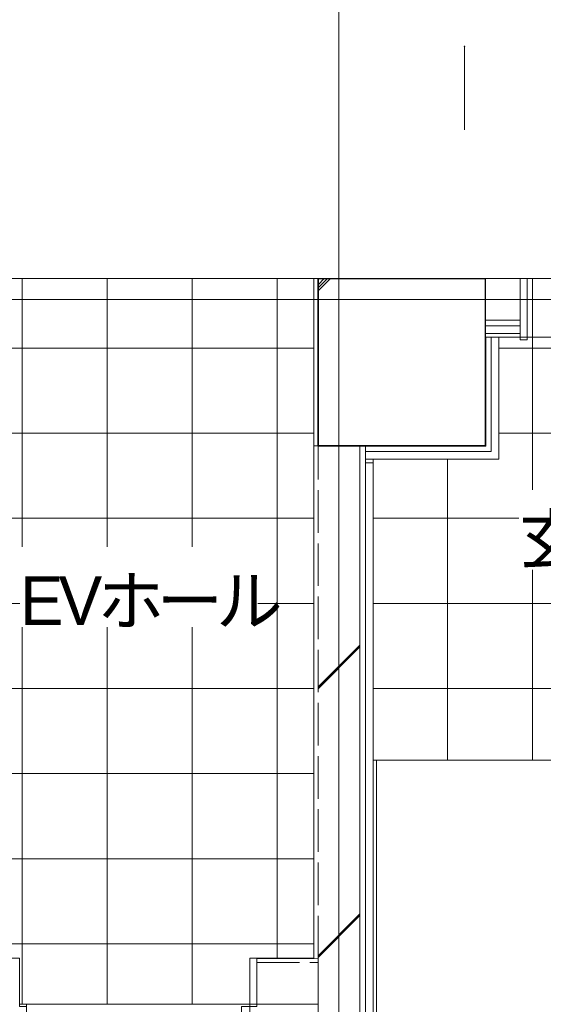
# Model space of a CAD drawing. Header units: millimetres. Extents: x -38341 to 3709, y -10682 to 48718.
# Tile 70 of 118: x -10371 to -8496, y 41541 to 45068. Entities that reach past the tile are written whole.
import ezdxf

# ---------------------------------------------------------------- set-up
doc = ezdxf.new("R2010")
doc.units = ezdxf.units.MM
doc.header["$LTSCALE"] = 50
for name, pattern in [('ISO-02 破線', [3.81, 3.048, -0.762]), ('ISO-07 点線', [0.889, 0.127, -0.762]), ('ISO-08 一点鎖線', [9.144, 6.096, -0.762, 1.524, -0.762])]:
    doc.linetypes.add(name, pattern=pattern)
doc.layers.add('00ライン-グリッド-線', color=13, linetype='ISO-08 一点鎖線', lineweight=5, true_color=0xff5454)
for name, color, linetype, lineweight in [('02モデリング-01スペース-2名前', 7, 'Continuous', 5), ('02モデリング-03スラブ', 7, 'Continuous', 5), ('02モデリング-03スラブ-仕上げ', 7, 'Continuous', 5), ('02モデリング-03スラブ-仕上げ_ハッチング', 7, 'Continuous', 5), ('02モデリング-03スラブ_ハッチング', 7, 'Continuous', 5), ('02モデリング-04壁-外部', 7, 'Continuous', 5), ('02モデリング-04壁-外部_ハッチング', 7, 'Continuous', 5), ('02モデリング-07建具-鋼製', 7, 'Continuous', 5), ('02モデリング-07建具-鋼製_ハッチング', 7, 'Continuous', 5), ('02モデリング-11柱', 7, 'Continuous', 25), ('02モデリング-11柱_ハッチング', 7, 'Continuous', 5), ('03構成要素-2壁-PB', 7, 'Continuous', 5), ('03構成要素-2壁-PB_ハッチング', 7, 'Continuous', 5), ('一般', 7, 'Continuous', 5), ('一般_ハッチング', 7, 'Continuous', 5)]:
    doc.layers.add(name, color=color, linetype=linetype, lineweight=lineweight)
doc.styles.add('PT Sans Narrow', font='PTSans.ttc')
doc.styles.get("Standard").update_dxf_attribs({"font": 'txt', "bigfont": 'BIGFONT.SHX'})
pattern_1 = [(-45, (32.87, -36.3), (-20726.472, 21689.014), []), (-45, (35.36, -35.36), (-20726.472, 21689.014), []), (-45, (36.9, -33.8), (-20726.472, 21689.014), [])]
pattern_2 = [(45, (36.3, 32.87), (-21689.014, -20726.47), []), (45, (35.36, 35.36), (-21689.014, -20726.47), []), (45, (33.8, 36.9), (-21689.014, -20726.47), [])]
pattern_3 = [(0, (0, 0), (2e-14, -304.8), []), (-90, (0, 0), (304.8, 0), [])]

# ---------------------------------------------------------------- blocks, each defined once
blk = doc.blocks.new('グループ-232')
at = {"color": 255, "linetype": 'Continuous', "lineweight": 5, "transparency": 33554687}
blk.add_wipeout([(6302.5, 6750), (4822.5, 6750), (4822.5, 5682.5), (6489, 5682.5), (6489, 5617.5), (7314, 5617.5), (7314, 5695), (9842.5, 5682.5), (9842.5, 6717.5), (6302.5, 6717.5)], dxfattribs=at).dxf.layer = '02モデリング-03スラブ-仕上げ_ハッチング'
at = {"layer": '02モデリング-03スラブ-仕上げ', "color": 7, "linetype": 'Continuous', "lineweight": 5, "transparency": 33554687, "flags": 128}
blk.add_lwpolyline([(6302.5, 6750), (4822.5, 6750), (4822.5, 5682.5), (6489, 5682.5), (6489, 5617.5), (7314, 5617.5), (7314, 5695), (9842.5, 5682.5), (9842.5, 6717.5), (6302.5, 6717.5)], close=True, dxfattribs=at)
at = {"color": 255, "linetype": 'Continuous', "lineweight": 5, "transparency": 33554687}
blk.add_wipeout([(6302.5, 6750), (4822.5, 6750), (4822.5, 5682.5), (6489, 5682.5), (6489, 5617.5), (7314, 5617.5), (7314, 5695), (9842.5, 5682.5), (9842.5, 6717.5), (6302.5, 6717.5)], dxfattribs=at).dxf.layer = '02モデリング-03スラブ-仕上げ_ハッチング'
at = {"layer": '02モデリング-03スラブ-仕上げ', "color": 7, "linetype": 'Continuous', "lineweight": 5, "transparency": 33554687, "flags": 128}
blk.add_lwpolyline([(6302.5, 6750), (4822.5, 6750), (4822.5, 5682.5), (6489, 5682.5), (6489, 5617.5), (7314, 5617.5), (7314, 5695), (9842.5, 5682.5), (9842.5, 6717.5), (6302.5, 6717.5)], close=True, dxfattribs=at)
at = {"layer": '02モデリング-03スラブ-仕上げ', "color": 0, "flags": 1}
for tag in ['IFC_UUID', 'instanceID']:
    blk.add_attdef(tag, (4822.5, 5617.5), '', height=0.18, dxfattribs=at)
blk = doc.blocks.new('グループ-239')
at = {"layer": '一般', "color": 7, "linetype": 'Continuous', "lineweight": 5, "transparency": 33554687}
for p, q in [((-760, 82.5), (760, 82.5)), ((-760, -82.5), (760, -82.5))]:
    blk.add_line(p, q, dxfattribs=at)
blk = doc.blocks.new('ドア (2D)-5')
at = {"layer": '一般', "color": 7, "transparency": 33554687}
blk.add_blockref('グループ-239', (0, 0), dxfattribs=at)
at = {"layer": '一般', "color": 0, "flags": 1}
for tag in ['記号', 'No.', 'IFC_UUID', 'instanceID']:
    blk.add_attdef(tag, (3090, 8325), '', height=0.18, dxfattribs=at)
blk = doc.blocks.new('グループ-249')
at = {"layer": '02モデリング-07建具-鋼製', "color": 7, "linetype": 'Continuous', "lineweight": 5, "transparency": 33554687}
for p, q in [((-425, 90), (-425, -90)), ((425, 90), (425, -90))]:
    blk.add_line(p, q, dxfattribs=at)
blk = doc.blocks.new('グループ-250')
at = {"color": 255, "linetype": 'Continuous', "lineweight": 5, "transparency": 33554687}
for points in [[(-425, 90), (-400, 90), (-400, -90), (-425, -90)], [(400, 90), (425, 90), (425, -90), (400, -90)]]:
    blk.add_wipeout(points, dxfattribs=at).dxf.layer = '02モデリング-07建具-鋼製_ハッチング'
at = {"layer": '02モデリング-07建具-鋼製', "color": 7, "linetype": 'Continuous', "lineweight": 5, "transparency": 33554687, "flags": 128}
for points in [[(-425, 90), (-400, 90), (-400, -90), (-425, -90)], [(400, 90), (425, 90), (425, -90), (400, -90)]]:
    blk.add_lwpolyline(points, close=True, dxfattribs=at)
blk = doc.blocks.new('グループ-251')
at = {"layer": '02モデリング-07建具-鋼製', "color": 7, "transparency": 33554687}
blk.add_blockref('グループ-249', (0, 0), dxfattribs=at)
blk.add_blockref('グループ-250', (0, 0), dxfattribs=at)
at = {"layer": '02モデリング-07建具-鋼製', "color": 7, "linetype": 'Continuous', "lineweight": 5, "transparency": 33554687}
for p, q in [((-425, 90), (-400, 90)), ((-400, 90), (-400, -90)), ((425, 90), (400, 90)), ((400, 90), (400, -90)), ((-425, -90), (-400, -90)), ((425, -90), (400, -90))]:
    blk.add_line(p, q, dxfattribs=at)
blk = doc.blocks.new('グループ-252')
at = {"layer": '02モデリング-07建具-鋼製', "color": 7, "linetype": 'Continuous', "lineweight": 5, "transparency": 33554687}
blk.add_arc((400, -90), 800, 180, 270, dxfattribs=at)
blk = doc.blocks.new('グループ-254')
at = {"color": 255, "linetype": 'Continuous', "lineweight": 5, "transparency": 33554687}
blk.add_wipeout([(370, -890), (370, -90), (400, -90), (400, -890)], dxfattribs=at).dxf.layer = '02モデリング-07建具-鋼製_ハッチング'
at = {"layer": '02モデリング-07建具-鋼製', "color": 7, "linetype": 'Continuous', "lineweight": 5, "transparency": 33554687, "flags": 128}
blk.add_lwpolyline([(370, -890), (370, -90), (400, -90), (400, -890)], close=True, dxfattribs=at)
blk = doc.blocks.new('グループ-255')
at = {"layer": '一般', "color": 7, "transparency": 33554687}
blk.add_blockref('グループ-254', (0, 0), dxfattribs=at)
blk = doc.blocks.new('グループ-256')
at = {"layer": '一般', "color": 7, "transparency": 33554687}
blk.add_blockref('グループ-255', (0, 0), dxfattribs=at)
blk = doc.blocks.new('グループ-257')
at = {"layer": '02モデリング-07建具-鋼製', "color": 7, "linetype": 'Continuous', "lineweight": 5, "transparency": 33554687}
for p, q in [((-425, 82.5), (425, 82.5)), ((-425, -82.5), (425, -82.5))]:
    blk.add_line(p, q, dxfattribs=at)
blk = doc.blocks.new('ドア (2D)-7')
at = {"layer": '02モデリング-07建具-鋼製', "color": 7, "transparency": 33554687}
blk.add_blockref('グループ-251', (0, 0), dxfattribs=at)
at = {"layer": '02モデリング-07建具-鋼製', "color": 0, "flags": 1}
for tag in ['記号', 'No.', 'IFC_UUID', 'instanceID']:
    blk.add_attdef(tag, (3555.8, 5067.5), '', height=0.18, dxfattribs=at)
at = {"layer": '一般', "color": 7, "transparency": 33554687}
blk.add_blockref('グループ-252', (0, 0), dxfattribs=at)
at = {"layer": '02モデリング-07建具-鋼製', "color": 7, "transparency": 33554687}
blk.add_blockref('グループ-256', (0, 0), dxfattribs=at)
at = {"layer": '一般', "color": 7, "transparency": 33554687}
blk.add_blockref('グループ-257', (0, 0), dxfattribs=at)
blk = doc.blocks.new('グループ-464')
at = {"color": 255, "linetype": 'Continuous', "lineweight": 35, "transparency": 33554687}
blk.add_wipeout([(4625, 7875), (4625, 8475), (5225, 8475), (5225, 7875)], dxfattribs=at).dxf.layer = '02モデリング-11柱_ハッチング'
at = {"layer": '02モデリング-11柱_ハッチング', "linetype": 'Continuous', "lineweight": 5, "transparency": 33554687}
h = blk.add_hatch(dxfattribs=at)
h.set_pattern_fill('鉄筋コンクリート [CN] HF-スラブ', style=0, pattern_type=2)
h.set_pattern_definition([(45, (8.95, -13.3), (-621.74, 650.724), []), (45, (14.1, -19.4), (-621.794, 650.67), []), (45, (17.9, -26.5), (-621.794, 650.67), [])])
h.paths.add_polyline_path([(4625, 7875), (4625, 8475), (5225, 8475), (5225, 7875)])
at = {"layer": '02モデリング-11柱', "color": 7, "linetype": 'Continuous', "lineweight": 35, "transparency": 33554687, "flags": 128}
blk.add_lwpolyline([(4625, 7875), (4625, 8475), (5225, 8475), (5225, 7875)], close=True, dxfattribs=at)
at = {"layer": '02モデリング-11柱', "color": 0, "flags": 1}
for tag in ['IFC_UUID', 'instanceID']:
    blk.add_attdef(tag, (4625, 7875), '', height=0.18, dxfattribs=at)
blk = doc.blocks.new('グループ-481')
at = {"color": 255, "linetype": 'Continuous', "lineweight": 5, "transparency": 33554687}
blk.add_wipeout([(2905, 6730), (3090, 6730), (3090, 6040), (3555.8, 6040), (3555.8, 5875), (4380.8, 5875), (4380.8, 6040), (4610, 6040), (4610, 8475), (3090, 8475), (3090, 7620), (2905, 7620)], dxfattribs=at).dxf.layer = '02モデリング-03スラブ-仕上げ_ハッチング'
at = {"layer": '02モデリング-03スラブ-仕上げ_ハッチング', "linetype": 'Continuous', "lineweight": 5, "transparency": 33554687}
h = blk.add_hatch(dxfattribs=at)
h.set_pattern_fill('12インチタイル HF', style=0, pattern_type=2)
h.set_pattern_definition(pattern_3)
h.paths.add_polyline_path([(2905, 6730), (3090, 6730), (3090, 6040), (3555.8, 6040), (3555.8, 5875), (4380.8, 5875), (4380.8, 6040), (4610, 6040), (4610, 8475), (3090, 8475), (3090, 7620), (2905, 7620)])
at = {"layer": '02モデリング-03スラブ-仕上げ', "color": 7, "linetype": 'Continuous', "lineweight": 5, "transparency": 33554687, "flags": 128}
blk.add_lwpolyline([(2905, 6730), (3090, 6730), (3090, 6040), (3555.8, 6040), (3555.8, 5875), (4380.8, 5875), (4380.8, 6040), (4610, 6040), (4610, 8475), (3090, 8475), (3090, 7620), (2905, 7620)], close=True, dxfattribs=at)
at = {"color": 255, "linetype": 'Continuous', "lineweight": 5, "transparency": 33554687}
blk.add_wipeout([(2905, 6730), (3090, 6730), (3090, 6040), (3555.8, 6040), (3555.8, 5875), (4380.8, 5875), (4380.8, 6040), (4610, 6040), (4610, 8475), (3090, 8475), (3090, 7620), (2905, 7620)], dxfattribs=at).dxf.layer = '02モデリング-03スラブ-仕上げ_ハッチング'
at = {"layer": '02モデリング-03スラブ-仕上げ_ハッチング', "linetype": 'Continuous', "lineweight": 5, "transparency": 33554687}
h = blk.add_hatch(dxfattribs=at)
h.set_pattern_fill('12インチタイル HF', style=0, pattern_type=2)
h.set_pattern_definition(pattern_3)
h.paths.add_polyline_path([(2905, 6730), (3090, 6730), (3090, 6040), (3555.8, 6040), (3555.8, 5875), (4380.8, 5875), (4380.8, 6040), (4610, 6040), (4610, 8475), (3090, 8475), (3090, 7620), (2905, 7620)])
at = {"layer": '02モデリング-03スラブ-仕上げ', "color": 7, "linetype": 'Continuous', "lineweight": 5, "transparency": 33554687, "flags": 128}
blk.add_lwpolyline([(2905, 6730), (3090, 6730), (3090, 6040), (3555.8, 6040), (3555.8, 5875), (4380.8, 5875), (4380.8, 6040), (4610, 6040), (4610, 8475), (3090, 8475), (3090, 7620), (2905, 7620)], close=True, dxfattribs=at)
at = {"layer": '02モデリング-03スラブ-仕上げ', "color": 0, "flags": 1}
for tag in ['IFC_UUID', 'instanceID']:
    blk.add_attdef(tag, (2905, 5875), '', height=0.18, dxfattribs=at)
blk = doc.blocks.new('グループ-512')
at = {"color": 255, "linetype": 'Continuous', "lineweight": 5, "transparency": 33554687}
blk.add_wipeout([(3557.2, 7226.3), (4408.8, 7226.3), (4408.8, 7512.7), (3557.2, 7512.7)], dxfattribs=at).dxf.layer = '一般_ハッチング'
at = {"layer": '一般', "color": 7, "transparency": 33554687, "insert": (3557.2, 7226.3), "char_height": 174.919, "attachment_point": 7, "line_spacing_factor": 2.004657, "style": 'PT Sans Narrow'}
blk.add_mtext('{\\T0.89;EVホール}', dxfattribs=at)
blk = doc.blocks.new('グループ-513')
at = {"layer": '02モデリング-01スペース-2名前', "color": 7, "transparency": 33554687}
blk.add_blockref('グループ-512', (0, 0), dxfattribs=at)
blk = doc.blocks.new('グループ-518')
at = {"color": 255, "linetype": 'Continuous', "lineweight": 5, "transparency": 33554687}
blk.add_wipeout([(4822.5, 7827.5), (4822.5, 6750), (6302.5, 6750), (6302.5, 8277.5), (6199.4, 8277.5), (6199.4, 8475), (5349.4, 8475), (5349.4, 8277.5), (5272.5, 8277.5), (5272.5, 7827.5)], dxfattribs=at).dxf.layer = '02モデリング-03スラブ-仕上げ_ハッチング'
at = {"layer": '02モデリング-03スラブ-仕上げ_ハッチング', "linetype": 'Continuous', "lineweight": 5, "transparency": 33554687}
h = blk.add_hatch(dxfattribs=at)
h.set_pattern_fill('12インチタイル HF', style=0, pattern_type=2)
h.set_pattern_definition(pattern_3)
h.paths.add_polyline_path([(4822.5, 7827.5), (4822.5, 6750), (6302.5, 6750), (6302.5, 8277.5), (6199.4, 8277.5), (6199.4, 8475), (5349.4, 8475), (5349.4, 8277.5), (5272.5, 8277.5), (5272.5, 7827.5)])
at = {"layer": '02モデリング-03スラブ-仕上げ', "color": 7, "linetype": 'Continuous', "lineweight": 5, "transparency": 33554687, "flags": 128}
blk.add_lwpolyline([(4822.5, 7827.5), (4822.5, 6750), (6302.5, 6750), (6302.5, 8277.5), (6199.4, 8277.5), (6199.4, 8475), (5349.4, 8475), (5349.4, 8277.5), (5272.5, 8277.5), (5272.5, 7827.5)], close=True, dxfattribs=at)
at = {"color": 255, "linetype": 'Continuous', "lineweight": 5, "transparency": 33554687}
blk.add_wipeout([(4822.5, 7827.5), (4822.5, 6750), (6302.5, 6750), (6302.5, 8277.5), (6199.4, 8277.5), (6199.4, 8475), (5349.4, 8475), (5349.4, 8277.5), (5272.5, 8277.5), (5272.5, 7827.5)], dxfattribs=at).dxf.layer = '02モデリング-03スラブ-仕上げ_ハッチング'
at = {"layer": '02モデリング-03スラブ-仕上げ_ハッチング', "linetype": 'Continuous', "lineweight": 5, "transparency": 33554687}
h = blk.add_hatch(dxfattribs=at)
h.set_pattern_fill('12インチタイル HF', style=0, pattern_type=2)
h.set_pattern_definition(pattern_3)
h.paths.add_polyline_path([(4822.5, 7827.5), (4822.5, 6750), (6302.5, 6750), (6302.5, 8277.5), (6199.4, 8277.5), (6199.4, 8475), (5349.4, 8475), (5349.4, 8277.5), (5272.5, 8277.5), (5272.5, 7827.5)])
at = {"layer": '02モデリング-03スラブ-仕上げ', "color": 7, "linetype": 'Continuous', "lineweight": 5, "transparency": 33554687, "flags": 128}
blk.add_lwpolyline([(4822.5, 7827.5), (4822.5, 6750), (6302.5, 6750), (6302.5, 8277.5), (6199.4, 8277.5), (6199.4, 8475), (5349.4, 8475), (5349.4, 8277.5), (5272.5, 8277.5), (5272.5, 7827.5)], close=True, dxfattribs=at)
at = {"layer": '02モデリング-03スラブ-仕上げ', "color": 0, "flags": 1}
for tag in ['IFC_UUID', 'instanceID']:
    blk.add_attdef(tag, (4822.5, 6750), '', height=0.18, dxfattribs=at)
blk = doc.blocks.new('グループ-519')
at = {"color": 255, "linetype": 'Continuous', "lineweight": 5, "transparency": 33554687}
blk.add_wipeout([(5344.7, 7431.3), (5789.3, 7431.3), (5789.3, 7717.7), (5344.7, 7717.7)], dxfattribs=at).dxf.layer = '一般_ハッチング'
at = {"layer": '一般', "color": 7, "transparency": 33554687, "insert": (5344.7, 7431.3), "char_height": 174.919, "attachment_point": 7, "line_spacing_factor": 2.004657, "style": 'PT Sans Narrow'}
blk.add_mtext('{\\T0.89;玄関}', dxfattribs=at)
blk = doc.blocks.new('グループ-520')
at = {"layer": '02モデリング-01スペース-2名前', "color": 7, "transparency": 33554687}
blk.add_blockref('グループ-519', (0, 0), dxfattribs=at)
blk = doc.blocks.new('グループ-532')
at = {"layer": '02モデリング-07建具-鋼製', "color": 7, "linetype": 'Continuous', "lineweight": 5, "transparency": 33554687}
for p, q in [((-425, 122.5), (-425, -122.5)), ((425, 122.5), (425, -122.5))]:
    blk.add_line(p, q, dxfattribs=at)
blk = doc.blocks.new('グループ-533')
at = {"color": 255, "linetype": 'Continuous', "lineweight": 5, "transparency": 33554687}
for points in [[(-425, 122.5), (-400, 122.5), (-400, -122.5), (-425, -122.5)], [(400, 122.5), (425, 122.5), (425, -122.5), (400, -122.5)]]:
    blk.add_wipeout(points, dxfattribs=at).dxf.layer = '02モデリング-07建具-鋼製_ハッチング'
at = {"layer": '02モデリング-07建具-鋼製', "color": 7, "linetype": 'Continuous', "lineweight": 5, "transparency": 33554687, "flags": 128}
for points in [[(-425, 122.5), (-400, 122.5), (-400, -122.5), (-425, -122.5)], [(400, 122.5), (425, 122.5), (425, -122.5), (400, -122.5)]]:
    blk.add_lwpolyline(points, close=True, dxfattribs=at)
blk = doc.blocks.new('グループ-534')
at = {"layer": '02モデリング-07建具-鋼製', "color": 7, "transparency": 33554687}
blk.add_blockref('グループ-532', (0, 0), dxfattribs=at)
blk.add_blockref('グループ-533', (0, 0), dxfattribs=at)
at = {"layer": '02モデリング-07建具-鋼製', "color": 7, "linetype": 'Continuous', "lineweight": 5, "transparency": 33554687}
for p, q in [((-425, 122.5), (-400, 122.5)), ((-400, 122.5), (-400, -122.5)), ((425, 122.5), (400, 122.5)), ((400, 122.5), (400, -122.5)), ((-425, -122.5), (-400, -122.5)), ((425, -122.5), (400, -122.5))]:
    blk.add_line(p, q, dxfattribs=at)
blk = doc.blocks.new('グループ-535')
at = {"layer": '02モデリング-07建具-鋼製', "color": 7, "linetype": 'Continuous', "lineweight": 5, "transparency": 33554687}
blk.add_arc((400, 122.5), 800, 90, 180, dxfattribs=at)
blk = doc.blocks.new('グループ-537')
at = {"color": 255, "linetype": 'Continuous', "lineweight": 5, "transparency": 33554687}
blk.add_wipeout([(400, 922.5), (400, 122.5), (370, 122.5), (370, 922.5)], dxfattribs=at).dxf.layer = '02モデリング-07建具-鋼製_ハッチング'
at = {"layer": '02モデリング-07建具-鋼製', "color": 7, "linetype": 'Continuous', "lineweight": 5, "transparency": 33554687, "flags": 128}
blk.add_lwpolyline([(400, 922.5), (400, 122.5), (370, 122.5), (370, 922.5)], close=True, dxfattribs=at)
blk = doc.blocks.new('グループ-538')
at = {"layer": '一般', "color": 7, "transparency": 33554687}
blk.add_blockref('グループ-537', (0, 0), dxfattribs=at)
blk = doc.blocks.new('グループ-539')
at = {"layer": '一般', "color": 7, "transparency": 33554687}
blk.add_blockref('グループ-538', (0, 0), dxfattribs=at)
blk = doc.blocks.new('グループ-540')
at = {"layer": '02モデリング-07建具-鋼製', "color": 7, "linetype": 'Continuous', "lineweight": 5, "transparency": 33554687}
for p, q in [((-425, 112.5), (425, 112.5)), ((-425, -112.5), (425, -112.5))]:
    blk.add_line(p, q, dxfattribs=at)
blk = doc.blocks.new('ドア (2D)-18')
at = {"layer": '02モデリング-07建具-鋼製', "color": 7, "transparency": 33554687}
blk.add_blockref('グループ-534', (0, 0), dxfattribs=at)
at = {"layer": '02モデリング-07建具-鋼製', "color": 0, "flags": 1}
for tag in ['記号', 'No.', 'IFC_UUID', 'instanceID']:
    blk.add_attdef(tag, (5349.4, 8255), '', height=0.18, dxfattribs=at)
at = {"layer": '一般', "color": 7, "transparency": 33554687}
blk.add_blockref('グループ-535', (0, 0), dxfattribs=at)
at = {"layer": '02モデリング-07建具-鋼製', "color": 7, "transparency": 33554687}
blk.add_blockref('グループ-539', (0, 0), dxfattribs=at)
at = {"layer": '一般', "color": 7, "transparency": 33554687}
blk.add_blockref('グループ-540', (0, 0), dxfattribs=at)
blk = doc.blocks.new('グループ-544')
at = {"layer": '02モデリング-03スラブ_ハッチング', "linetype": 'Continuous', "lineweight": 0, "transparency": 33554687}
blk.add_hatch(color=7, dxfattribs=at).paths.add_polyline_path([(5149.1, 9304.3), (5150, 9307.5), (5150.9, 9304.3)])
at = {"layer": '02モデリング-03スラブ', "transparency": 33554687}
blk.add_line((5150, 9007.5), (5150, 9307.5), dxfattribs=at)
at = {"layer": '02モデリング-03スラブ', "color": 7, "linetype": 'Continuous', "lineweight": 5, "transparency": 33554687, "flags": 128}
blk.add_lwpolyline([(5149.1, 9304.3), (5150, 9307.5), (5150.9, 9304.3)], close=True, dxfattribs=at)
blk = doc.blocks.new('グループ-545')
at = {"layer": '02モデリング-03スラブ', "color": 7, "transparency": 33554687}
blk.add_blockref('グループ-544', (0, 0), dxfattribs=at)
blk = doc.blocks.new('グループ-546')
at = {"layer": '02モデリング-03スラブ', "color": 7, "linetype": 'Continuous', "lineweight": 5, "transparency": 33554687, "flags": 128}
blk.add_lwpolyline([(2560, 8475), (2560, 9840), (7740, 9840), (7740, 8475)], close=True, dxfattribs=at)
at = {"layer": '02モデリング-03スラブ', "color": 0, "flags": 1}
for tag in ['IFC_UUID', 'instanceID']:
    blk.add_attdef(tag, (-5900.8, 3388.4), '', height=0.18, dxfattribs=at)
at = {"color": 255, "linetype": 'Continuous', "lineweight": 5, "transparency": 33554687}
blk.add_wipeout([(2560, 9840), (7740, 9840), (7740, 8475), (2560, 8475)], dxfattribs=at).dxf.layer = '02モデリング-03スラブ_ハッチング'
at = {"layer": '02モデリング-03スラブ', "color": 7, "linetype": 'Continuous', "lineweight": 5, "transparency": 33554687, "flags": 128}
blk.add_lwpolyline([(2560, 9840), (7740, 9840), (7740, 8475), (2560, 8475)], close=True, dxfattribs=at)
at = {"layer": '02モデリング-03スラブ', "color": 7, "transparency": 33554687}
blk.add_blockref('グループ-545', (0, 0), dxfattribs=at)
blk = doc.blocks.new('_2F-FL (2D)')
at = {"layer": '02モデリング-03スラブ-仕上げ', "color": 7, "transparency": 33554687}
blk.add_blockref('グループ-232', (0, 0), dxfattribs=at)
at = {"color": 255, "linetype": 'Continuous', "lineweight": 5, "transparency": 33554687}
for points in [[(4625, 8325), (4610, 8325), (4610, 8490), (4625, 8490)], [(4625, 5875), (4405.8, 5875), (4405.8, 6040), (4625, 6040)]]:
    blk.add_wipeout(points, dxfattribs=at).dxf.layer = '02モデリング-04壁-外部_ハッチング'
at = {"color": 255, "linetype": 'Continuous', "lineweight": 25, "transparency": 33554687}
for points in [[(4625, 8490), (4625, 8475), (4610, 8475), (4610, 8490)], [(4625, 6040), (4625, 6025), (4405.8, 6025), (4405.8, 6040)]]:
    blk.add_wipeout(points, dxfattribs=at).dxf.layer = '02モデリング-04壁-外部_ハッチング'
at = {"color": 255, "linetype": 'Continuous', "lineweight": 18, "transparency": 33554687}
for points in [[(4625, 8475), (4625, 8325), (4610, 8325), (4610, 8475)], [(4625, 6025), (4625, 5875), (4405.8, 5875), (4405.8, 6025)]]:
    blk.add_wipeout(points, dxfattribs=at).dxf.layer = '02モデリング-04壁-外部_ハッチング'
at = {"layer": '02モデリング-04壁-外部_ハッチング', "linetype": 'Continuous', "lineweight": 5, "transparency": 33554687}
h = blk.add_hatch(dxfattribs=at)
h.set_pattern_fill('鉄筋コンクリート [CN] HF-壁用', style=0, pattern_type=2)
h.set_pattern_definition(pattern_1)
h.paths.add_polyline_path([(4625, 8475), (4625, 8325), (4610, 8325), (4610, 8475)])
h = blk.add_hatch(dxfattribs=at)
h.set_pattern_fill('鉄筋コンクリート [CN] HF-壁用', style=0, pattern_type=2)
h.set_pattern_definition(pattern_1)
h.paths.add_polyline_path([(4625, 6025), (4625, 5875), (4405.8, 5875), (4405.8, 6025)])
at = {"layer": '02モデリング-04壁-外部', "color": 7, "linetype": 'Continuous', "lineweight": 25, "transparency": 33554687}
for p, q in [((4610, 8490), (4625, 8490)), ((4610, 8475), (4610, 8490)), ((4405.8, 6040), (4625, 6040)), ((4405.8, 6025), (4405.8, 6040))]:
    blk.add_line(p, q, dxfattribs=at)
at = {"layer": '02モデリング-04壁-外部', "color": 7, "linetype": 'Continuous', "lineweight": 5, "transparency": 33554687}
for p, q in [((4610, 8325), (4610, 8490)), ((4610, 8490), (4625, 8490)), ((4610, 8475), (4610, 8490)), ((4610, 8325), (4610, 8475)), ((4625, 8325), (4625, 8490)), ((4610, 8325), (4625, 8325)), ((4405.8, 5875), (4405.8, 6040)), ((4405.8, 6040), (4625, 6040)), ((4405.8, 6025), (4405.8, 6040)), ((4625, 5875), (4625, 6040)), ((4405.8, 5875), (4405.8, 6025)), ((4405.8, 5875), (4625, 5875))]:
    blk.add_line(p, q, dxfattribs=at)
at = {"layer": '02モデリング-04壁-外部', "color": 7, "linetype": 'ISO-02 破線', "lineweight": 18, "transparency": 33554687}
for p, q in [((4610, 8475), (4625, 8475)), ((4405.8, 6025), (4625, 6025))]:
    blk.add_line(p, q, dxfattribs=at)
at = {"layer": '02モデリング-04壁-外部', "color": 7, "linetype": 'Continuous', "lineweight": 18, "transparency": 33554687}
for p, q in [((4610, 8325), (4625, 8325)), ((4405.8, 5875), (4625, 5875))]:
    blk.add_line(p, q, dxfattribs=at)
at = {"layer": '一般', "color": 7, "transparency": 33554687}
blk.add_blockref('ドア (2D)-5', (3850, 8407.5), dxfattribs=at)
at = {"layer": '02モデリング-07建具-鋼製', "color": 7, "transparency": 33554687}
blk.add_blockref('ドア (2D)-7', (3980.8, 5957.5), dxfattribs=at)
at = {"color": 255, "linetype": 'Continuous', "lineweight": 5, "transparency": 33554687}
for points in [[(4625, 8475), (4625, 8490), (5225, 8490), (5225, 8475)], [(4625, 6040), (4625, 3325), (4835, 3115), (4835, 6040)]]:
    blk.add_wipeout(points, dxfattribs=at).dxf.layer = '02モデリング-04壁-外部_ハッチング'
for points in [[(4625, 8490), (4625, 8475), (5225, 8475), (5225, 8490)], [(4625, 6040), (4625, 3325), (4775, 3175), (4775, 6040)]]:
    blk.add_wipeout(points, dxfattribs=at).dxf.layer = '02モデリング-04壁-外部_ハッチング'
at = {"layer": '02モデリング-04壁-外部_ハッチング', "linetype": 'Continuous', "lineweight": 5, "transparency": 33554687}
h = blk.add_hatch(dxfattribs=at)
h.set_pattern_fill('鉄筋コンクリート [CN] HF-壁用', angle=90, style=0, pattern_type=2)
h.set_pattern_definition(pattern_2)
h.paths.add_polyline_path([(4625, 6040), (4625, 3325), (4775, 3175), (4775, 6040)])
at = {"layer": '02モデリング-04壁-外部', "color": 7, "linetype": 'Continuous', "lineweight": 25, "transparency": 33554687}
blk.add_line((4625, 8490), (5225, 8490), dxfattribs=at)
at = {"layer": '02モデリング-04壁-外部', "color": 7, "linetype": 'Continuous', "lineweight": 5, "transparency": 33554687}
for p, q in [((4625, 8490), (5225, 8490)), ((4625, 8475), (5225, 8475)), ((4625, 3325), (4625, 6040))]:
    blk.add_line(p, q, dxfattribs=at)
at = {"layer": '02モデリング-04壁-外部', "color": 7, "linetype": 'ISO-07 点線', "lineweight": 18, "transparency": 33554687}
blk.add_line((4625, 8475), (5225, 8475), dxfattribs=at)
at = {"layer": '02モデリング-04壁-外部', "color": 7, "linetype": 'Continuous', "lineweight": 13, "transparency": 33554687}
blk.add_line((4625, 3325), (4625, 6040), dxfattribs=at)
at = {"color": 255, "linetype": 'Continuous', "lineweight": 5, "transparency": 33554687}
for points in [[(4625, 7875), (4610, 7875), (4610, 8475), (4625, 8475)], [(4775, 6040), (4775, 3175), (4795, 3155), (4795, 6040)]]:
    blk.add_wipeout(points, dxfattribs=at).dxf.layer = '02モデリング-04壁-外部_ハッチング'
at = {"layer": '02モデリング-04壁-外部', "color": 7, "linetype": 'Continuous', "lineweight": 13, "transparency": 33554687}
blk.add_line((4775, 3175), (4775, 6040), dxfattribs=at)
at = {"layer": '02モデリング-04壁-外部', "color": 7, "linetype": 'Continuous', "lineweight": 5, "transparency": 33554687}
blk.add_line((4775, 3175), (4775, 6040), dxfattribs=at)
at = {"color": 255, "linetype": 'Continuous', "lineweight": 5, "transparency": 33554687}
for points in [[(4610, 7875), (4625, 7875), (4625, 8475), (4610, 8475)], [(4795, 6040), (4795, 3155), (4822.5, 3127.5), (4822.5, 6040)]]:
    blk.add_wipeout(points, dxfattribs=at).dxf.layer = '02モデリング-04壁-外部_ハッチング'
at = {"layer": '02モデリング-04壁-外部', "color": 7, "linetype": 'Continuous', "lineweight": 25, "transparency": 33554687}
blk.add_line((4610, 7875), (4610, 8475), dxfattribs=at)
at = {"layer": '02モデリング-04壁-外部', "color": 7, "linetype": 'Continuous', "lineweight": 5, "transparency": 33554687}
for p, q in [((4625, 8475), (4610, 8475)), ((4610, 7875), (4610, 8475)), ((4625, 7875), (4625, 8475)), ((4625, 7875), (4610, 7875)), ((4795, 3155), (4795, 6040)), ((4795, 3155), (4795, 6040))]:
    blk.add_line(p, q, dxfattribs=at)
at = {"layer": '02モデリング-04壁-外部', "color": 7, "linetype": 'ISO-07 点線', "lineweight": 18, "transparency": 33554687}
blk.add_line((4625, 7875), (4625, 8475), dxfattribs=at)
at = {"color": 255, "linetype": 'Continuous', "lineweight": 5, "transparency": 33554687}
blk.add_wipeout([(4822.5, 6040), (4822.5, 3127.5), (4835, 3115), (4835, 6040)], dxfattribs=at).dxf.layer = '03構成要素-2壁-PB_ハッチング'
at = {"layer": '02モデリング-04壁-外部', "color": 7, "linetype": 'Continuous', "lineweight": 5, "transparency": 33554687}
for p, q in [((4822.5, 3127.5), (4822.5, 6040)), ((4835, 5695), (4835, 6040))]:
    blk.add_line(p, q, dxfattribs=at)
at = {"layer": '03構成要素-2壁-PB', "color": 7, "linetype": 'Continuous', "lineweight": 5, "transparency": 33554687}
for p, q in [((4822.5, 3127.5), (4822.5, 6040)), ((4835, 3115), (4835, 6040))]:
    blk.add_line(p, q, dxfattribs=at)
at = {"color": 255, "linetype": 'Continuous', "lineweight": 5, "transparency": 33554687}
blk.add_wipeout([(4835, 6040), (4610, 6040), (4610, 7875), (4835, 7875)], dxfattribs=at).dxf.layer = '02モデリング-04壁-外部_ハッチング'
blk.add_wipeout([(4610, 6040), (4625, 6040), (4625, 7875), (4610, 7875)], dxfattribs=at).dxf.layer = '02モデリング-04壁-外部_ハッチング'
blk.add_wipeout([(4625, 6040), (4775, 6040), (4775, 7875), (4625, 7875)], dxfattribs=at).dxf.layer = '02モデリング-04壁-外部_ハッチング'
at = {"layer": '02モデリング-04壁-外部_ハッチング', "linetype": 'Continuous', "lineweight": 5, "transparency": 33554687}
h = blk.add_hatch(dxfattribs=at)
h.set_pattern_fill('鉄筋コンクリート [CN] HF-壁用', angle=90, style=0, pattern_type=2)
h.set_pattern_definition(pattern_2)
h.paths.add_polyline_path([(4625, 6040), (4775, 6040), (4775, 7875), (4625, 7875)])
at = {"layer": '02モデリング-04壁-外部', "color": 7, "linetype": 'Continuous', "lineweight": 25, "transparency": 33554687}
blk.add_line((4610, 6040), (4610, 7875), dxfattribs=at)
at = {"layer": '02モデリング-04壁-外部', "color": 7, "linetype": 'Continuous', "lineweight": 5, "transparency": 33554687}
blk.add_line((4610, 6040), (4610, 7875), dxfattribs=at)
at = {"layer": '02モデリング-04壁-外部', "color": 7, "linetype": 'ISO-02 破線', "lineweight": 18, "transparency": 33554687}
blk.add_line((4625, 6040), (4625, 7875), dxfattribs=at)
at = {"color": 255, "linetype": 'Continuous', "lineweight": 5, "transparency": 33554687}
blk.add_wipeout([(4775, 6040), (4795, 6040), (4795, 7875), (4775, 7875)], dxfattribs=at).dxf.layer = '02モデリング-04壁-外部_ハッチング'
at = {"layer": '02モデリング-04壁-外部', "color": 7, "linetype": 'Continuous', "lineweight": 13, "transparency": 33554687}
blk.add_line((4775, 6040), (4775, 7875), dxfattribs=at)
at = {"layer": '02モデリング-04壁-外部', "color": 7, "linetype": 'Continuous', "lineweight": 5, "transparency": 33554687}
blk.add_line((4775, 6040), (4775, 7875), dxfattribs=at)
at = {"color": 255, "linetype": 'Continuous', "lineweight": 5, "transparency": 33554687}
blk.add_wipeout([(4795, 6040), (4822.5, 6040), (4822.5, 7875), (4795, 7875)], dxfattribs=at).dxf.layer = '02モデリング-04壁-外部_ハッチング'
at = {"layer": '02モデリング-04壁-外部', "color": 7, "linetype": 'Continuous', "lineweight": 5, "transparency": 33554687}
blk.add_line((4795, 6040), (4795, 7875), dxfattribs=at)
blk.add_line((4795, 6040), (4795, 7875), dxfattribs=at)
at = {"color": 255, "linetype": 'Continuous', "lineweight": 5, "transparency": 33554687}
blk.add_wipeout([(4822.5, 6040), (4835, 6040), (4835, 7875), (4822.5, 7875)], dxfattribs=at).dxf.layer = '03構成要素-2壁-PB_ハッチング'
at = {"layer": '02モデリング-04壁-外部', "color": 7, "linetype": 'Continuous', "lineweight": 5, "transparency": 33554687}
for p, q in [((4835, 7875), (4610, 7875)), ((4822.5, 6040), (4822.5, 7875)), ((4835, 6040), (4835, 7875))]:
    blk.add_line(p, q, dxfattribs=at)
at = {"layer": '03構成要素-2壁-PB', "color": 7, "linetype": 'Continuous', "lineweight": 5, "transparency": 33554687}
for p, q in [((4822.5, 6040), (4822.5, 7875)), ((4835, 6040), (4835, 7875))]:
    blk.add_line(p, q, dxfattribs=at)
at = {"color": 255, "linetype": 'Continuous', "lineweight": 5, "transparency": 33554687}
blk.add_wipeout([(4795, 7815), (4795, 7875), (5225, 7875), (5285, 7815)], dxfattribs=at).dxf.layer = '02モデリング-04壁-外部_ハッチング'
blk.add_wipeout([(4795, 7875), (4795, 7855), (5245, 7855), (5225, 7875)], dxfattribs=at).dxf.layer = '02モデリング-04壁-外部_ハッチング'
at = {"layer": '02モデリング-04壁-外部', "color": 7, "linetype": 'Continuous', "lineweight": 5, "transparency": 33554687}
blk.add_line((4795, 7875), (5225, 7875), dxfattribs=at)
blk.add_line((4795, 7875), (5225, 7875), dxfattribs=at)
at = {"color": 255, "linetype": 'Continuous', "lineweight": 5, "transparency": 33554687}
blk.add_wipeout([(4795, 7855), (4795, 7827.5), (5272.5, 7827.5), (5245, 7855)], dxfattribs=at).dxf.layer = '02モデリング-04壁-外部_ハッチング'
at = {"layer": '02モデリング-04壁-外部', "color": 7, "linetype": 'Continuous', "lineweight": 5, "transparency": 33554687}
blk.add_line((4795, 7855), (5245, 7855), dxfattribs=at)
blk.add_line((4795, 7855), (5245, 7855), dxfattribs=at)
at = {"color": 255, "linetype": 'Continuous', "lineweight": 5, "transparency": 33554687}
blk.add_wipeout([(4795, 7827.5), (4795, 7815), (5285, 7815), (5272.5, 7827.5)], dxfattribs=at).dxf.layer = '03構成要素-2壁-PB_ハッチング'
at = {"layer": '02モデリング-04壁-外部', "color": 7, "linetype": 'Continuous', "lineweight": 5, "transparency": 33554687}
for p, q in [((4795, 7815), (4795, 7875)), ((4795, 7827.5), (5272.5, 7827.5)), ((4795, 7815), (5285, 7815))]:
    blk.add_line(p, q, dxfattribs=at)
at = {"layer": '03構成要素-2壁-PB', "color": 7, "linetype": 'Continuous', "lineweight": 5, "transparency": 33554687}
for p, q in [((4795, 7827.5), (5272.5, 7827.5)), ((4795, 7815), (5285, 7815))]:
    blk.add_line(p, q, dxfattribs=at)
at = {"color": 255, "linetype": 'Continuous', "lineweight": 5, "transparency": 33554687}
blk.add_wipeout([(5285, 7815), (5225, 7875), (5225, 8305), (5285, 8305)], dxfattribs=at).dxf.layer = '02モデリング-04壁-外部_ハッチング'
blk.add_wipeout([(5225, 7875), (5245, 7855), (5245, 8305), (5225, 8305)], dxfattribs=at).dxf.layer = '02モデリング-04壁-外部_ハッチング'
at = {"layer": '02モデリング-04壁-外部', "color": 7, "linetype": 'Continuous', "lineweight": 5, "transparency": 33554687}
blk.add_line((5225, 7875), (5225, 8305), dxfattribs=at)
blk.add_line((5225, 7875), (5225, 8305), dxfattribs=at)
at = {"color": 255, "linetype": 'Continuous', "lineweight": 5, "transparency": 33554687}
blk.add_wipeout([(5245, 7855), (5272.5, 7827.5), (5272.5, 8305), (5245, 8305)], dxfattribs=at).dxf.layer = '02モデリング-04壁-外部_ハッチング'
at = {"layer": '02モデリング-04壁-外部', "color": 7, "linetype": 'Continuous', "lineweight": 5, "transparency": 33554687}
blk.add_line((5245, 7855), (5245, 8305), dxfattribs=at)
blk.add_line((5245, 7855), (5245, 8305), dxfattribs=at)
at = {"color": 255, "linetype": 'Continuous', "lineweight": 5, "transparency": 33554687}
blk.add_wipeout([(5272.5, 7827.5), (5285, 7815), (5285, 8305), (5272.5, 8305)], dxfattribs=at).dxf.layer = '03構成要素-2壁-PB_ハッチング'
at = {"layer": '02モデリング-04壁-外部', "color": 7, "linetype": 'Continuous', "lineweight": 5, "transparency": 33554687}
for p, q in [((5285, 8305), (5225, 8305)), ((5272.5, 7827.5), (5272.5, 8305)), ((5285, 7815), (5285, 8305))]:
    blk.add_line(p, q, dxfattribs=at)
at = {"layer": '03構成要素-2壁-PB', "color": 7, "linetype": 'Continuous', "lineweight": 5, "transparency": 33554687}
for p, q in [((5272.5, 7827.5), (5272.5, 8305)), ((5285, 7815), (5285, 8305))]:
    blk.add_line(p, q, dxfattribs=at)
at = {"layer": '02モデリング-11柱'}
blk.add_blockref('グループ-464', (0, 0), dxfattribs=at)
at = {"layer": '02モデリング-03スラブ-仕上げ', "color": 7, "transparency": 33554687}
for name in ['グループ-481', 'グループ-518']:
    blk.add_blockref(name, (0, 0), dxfattribs=at)
at = {"layer": '02モデリング-01スペース-2名前', "color": 7, "transparency": 33554687}
for name in ['グループ-520', 'グループ-513']:
    blk.add_blockref(name, (0, 0), dxfattribs=at)
at = {"color": 255, "linetype": 'Continuous', "lineweight": 5, "transparency": 33554687}
blk.add_wipeout([(5349.4, 8265), (5225, 8265), (5225, 8490), (5349.4, 8490)], dxfattribs=at).dxf.layer = '02モデリング-04壁-外部_ハッチング'
at = {"color": 255, "linetype": 'Continuous', "lineweight": 25, "transparency": 33554687}
blk.add_wipeout([(5349.4, 8475), (5225, 8475), (5225, 8490), (5349.4, 8490)], dxfattribs=at).dxf.layer = '02モデリング-04壁-外部_ハッチング'
at = {"color": 255, "linetype": 'Continuous', "lineweight": 13, "transparency": 33554687}
blk.add_wipeout([(5349.4, 8325), (5225, 8325), (5225, 8475), (5349.4, 8475)], dxfattribs=at).dxf.layer = '02モデリング-04壁-外部_ハッチング'
at = {"layer": '02モデリング-04壁-外部_ハッチング', "linetype": 'Continuous', "lineweight": 5, "transparency": 33554687}
h = blk.add_hatch(dxfattribs=at)
h.set_pattern_fill('鉄筋コンクリート [CN] HF-壁用', style=0, pattern_type=2)
h.set_pattern_definition(pattern_1)
h.paths.add_polyline_path([(5349.4, 8325), (5225, 8325), (5225, 8475), (5349.4, 8475)])
at = {"layer": '02モデリング-04壁-外部', "color": 7, "linetype": 'Continuous', "lineweight": 25, "transparency": 33554687}
for p, q in [((5225, 8490), (5349.4, 8490)), ((5349.4, 8490), (5349.4, 8475))]:
    blk.add_line(p, q, dxfattribs=at)
at = {"layer": '02モデリング-04壁-外部', "color": 7, "linetype": 'Continuous', "lineweight": 5, "transparency": 33554687}
for p, q in [((5225, 8490), (5349.4, 8490)), ((5349.4, 8490), (5349.4, 8475))]:
    blk.add_line(p, q, dxfattribs=at)
at = {"layer": '02モデリング-04壁-外部', "color": 7, "linetype": 'ISO-02 破線', "lineweight": 18, "transparency": 33554687}
blk.add_line((5225, 8475), (5349.4, 8475), dxfattribs=at)
at = {"color": 255, "linetype": 'Continuous', "lineweight": 5, "transparency": 33554687}
blk.add_wipeout([(5349.4, 8305), (5225, 8305), (5225, 8325), (5349.4, 8325)], dxfattribs=at).dxf.layer = '02モデリング-04壁-外部_ハッチング'
at = {"layer": '02モデリング-04壁-外部', "color": 7, "linetype": 'Continuous', "lineweight": 5, "transparency": 33554687}
for p in [(5349.4, 8475), (5225, 8325)]:
    blk.add_line(p, (5349.4, 8325), dxfattribs=at)
at = {"layer": '02モデリング-04壁-外部', "color": 7, "linetype": 'Continuous', "lineweight": 13, "transparency": 33554687}
blk.add_line((5225, 8325), (5349.4, 8325), dxfattribs=at)
at = {"color": 255, "linetype": 'Continuous', "lineweight": 5, "transparency": 33554687}
blk.add_wipeout([(5349.4, 8277.5), (5225, 8277.5), (5225, 8305), (5349.4, 8305)], dxfattribs=at).dxf.layer = '02モデリング-04壁-外部_ハッチング'
at = {"layer": '02モデリング-04壁-外部', "color": 7, "linetype": 'Continuous', "lineweight": 5, "transparency": 33554687}
for p in [(5349.4, 8325), (5225, 8305), (5225, 8305)]:
    blk.add_line(p, (5349.4, 8305), dxfattribs=at)
at = {"color": 255, "linetype": 'Continuous', "lineweight": 5, "transparency": 33554687}
blk.add_wipeout([(5349.4, 8265), (5225, 8265), (5225, 8277.5), (5349.4, 8277.5)], dxfattribs=at).dxf.layer = '03構成要素-2壁-PB_ハッチング'
at = {"layer": '02モデリング-04壁-外部', "color": 7, "linetype": 'Continuous', "lineweight": 5, "transparency": 33554687}
for p, q in [((5225, 8265), (5225, 8490)), ((5349.4, 8490), (5349.4, 8265)), ((5349.4, 8305), (5349.4, 8277.5)), ((5225, 8277.5), (5349.4, 8277.5)), ((5225, 8265), (5349.4, 8265)), ((5349.4, 8277.5), (5349.4, 8265))]:
    blk.add_line(p, q, dxfattribs=at)
at = {"layer": '03構成要素-2壁-PB', "color": 7, "linetype": 'Continuous', "lineweight": 5, "transparency": 33554687}
for p, q in [((5225, 8277.5), (5349.4, 8277.5)), ((5225, 8265), (5349.4, 8265)), ((5349.4, 8277.5), (5349.4, 8265))]:
    blk.add_line(p, q, dxfattribs=at)
at = {"layer": '02モデリング-07建具-鋼製', "color": 7, "transparency": 33554687}
blk.add_blockref('ドア (2D)-18', (5774.4, 8377.5), dxfattribs=at)
at = {"layer": '02モデリング-03スラブ', "color": 7, "transparency": 33554687}
blk.add_blockref('グループ-546', (0, 0), dxfattribs=at)
blk = doc.blocks.new('グループ-563')
at = {"layer": '00ライン-グリッド-線', "transparency": 33554687}
blk.add_line((162.827, 259.827), (162.827, 544.874), dxfattribs=at)
at = {"layer": '00ライン-グリッド-線', "color": 0, "flags": 1}
for tag in ['instanceID', 'IFC_UUID']:
    blk.add_attdef(tag, (157.801, 254.801), '', height=0.18, dxfattribs=at)
blk = doc.blocks.new('グループ-567')
at = {"layer": '00ライン-グリッド-線', "transparency": 33554687}
blk.add_line((10.731, 500.959), (340.213, 500.959), dxfattribs=at)
at = {"layer": '00ライン-グリッド-線', "color": 0, "flags": 1}
for tag in ['instanceID', 'IFC_UUID']:
    blk.add_attdef(tag, (5.705, 495.933), '', height=0.18, dxfattribs=at)
blk = doc.blocks.new('グループ-588')
at = {"layer": '00ライン-グリッド-線'}
blk.add_blockref('グループ-563', (0, 0), dxfattribs=at)
blk.add_blockref('グループ-567', (0, 0), dxfattribs=at)

msp = doc.modelspace()

# ---------------------------------------------------------------- block references
at = {"layer": '一般', "color": 7, "transparency": 33554687}
msp.add_blockref('_2F-FL (2D)', (-13927.831, 35665.986), dxfattribs=at)

# ---------------------------------------------------------------- next in the draw order: block references
at = {"layer": '一般', "color": 7, "transparency": 33554687, "xscale": 50, "yscale": 50, "zscale": 50}
msp.add_blockref('グループ-588', (-17369.202, 19018.052), dxfattribs=at)

doc.saveas('drawing.dxf')
